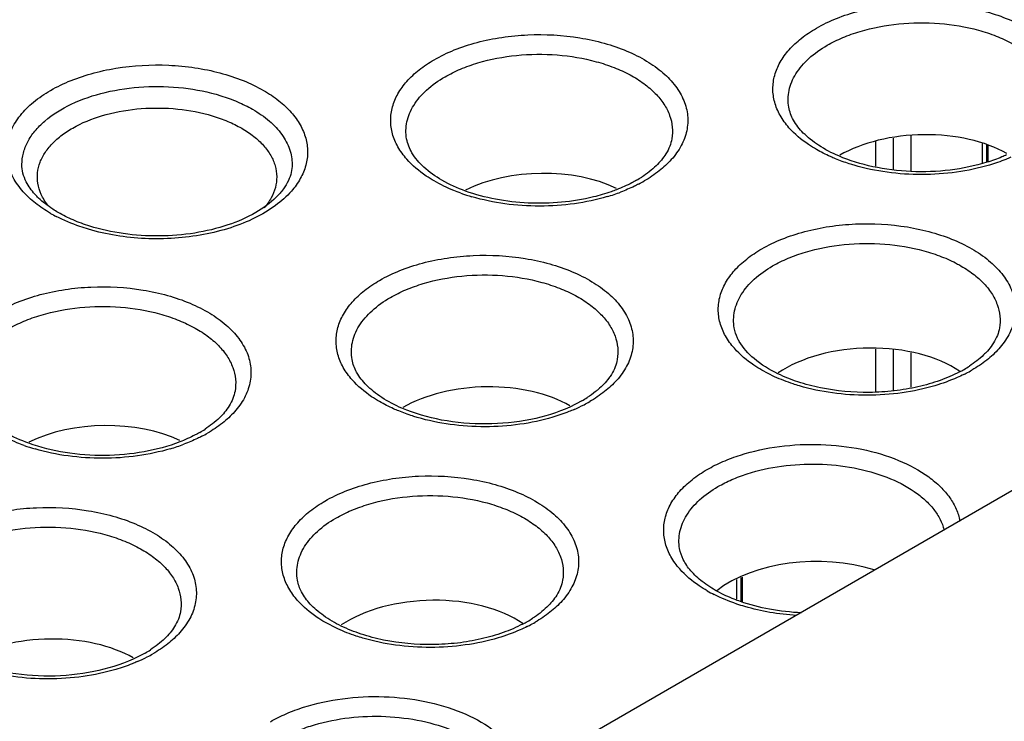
# Model space of a CAD drawing. Header units: inches. Extents: x 0 to 34, y 0 to 22.
# Tile 110 of 121: x 29.27 to 29.748, y 19.62 to 19.961. Entities that reach past the tile are written whole.
import ezdxf

# ---------------------------------------------------------------- set-up
doc = ezdxf.new("R2010")
doc.units = ezdxf.units.IN
doc.header["$LTSCALE"] = 1.87
doc.header["$MEASUREMENT"] = 0
doc.layers.get('0').update_dxf_attribs({"linetype": 'CONTINUOUS'})

msp = doc.modelspace()

# ---------------------------------------------------------------- linework, layer by layer
at = {"color": 7, "linetype": 'CONTINUOUS'}
for p, q in [((28.1357474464, 18.7988135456), (31.2116619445, 20.5748080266)), ((29.6944974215, 19.9031635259), (29.6944974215, 19.8879245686)), ((29.7030925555, 19.9046185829), (29.7030925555, 19.887421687)), ((29.6859022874, 19.9017084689), (29.6859022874, 19.8895969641)), ((29.7376549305, 19.9005986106), (29.7376549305, 19.8909180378)), ((29.7398516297, 19.9000720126), (29.7398516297, 19.8915865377)), ((29.7405262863, 19.8918685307), (29.7405262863, 19.8999102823)), ((29.6859022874, 19.8007784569), (29.6859022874, 19.7802120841)), ((29.6944974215, 19.8005336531), (29.6944974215, 19.7806604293)), ((29.7030925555, 19.7988965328), (29.7030925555, 19.7822541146)), ((29.636884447, 19.787352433), (29.6306423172, 19.7905604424)), ((29.5433079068, 19.7756197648), (29.5374315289, 19.7726187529)), ((29.6183306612, 19.6888845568), (29.6183306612, 19.6793583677)), ((29.6205273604, 19.6897866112), (29.6205273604, 19.6784104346)), ((29.621202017, 19.6781193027), (29.621202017, 19.6900636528)), ((29.4247524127, 19.664870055), (29.4185102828, 19.6680780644)), ((29.3311758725, 19.6531373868), (29.3252994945, 19.6501363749))]:
    msp.add_line(p, q, dxfattribs=at)
for centre, radius, start, end in [((29.5413753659, 19.9321310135), 0.0569535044, 299.9678197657, 302.9866559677), ((29.5388011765, 19.9426694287), 0.0695639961, 297.4301661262, 299.9918383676), ((29.5170080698, 19.9672660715), 0.0964223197, 250.3003634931, 253.6562042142), ((29.528913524, 19.9647707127), 0.0938023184, 286.5352980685, 290.7246352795), ((29.3209544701, 19.9286386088), 0.0714902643, 240.0264355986, 242.5179906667), ((29.7004743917, 19.84026923), 0.0569535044, 299.9678197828, 302.9866559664), ((29.698034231, 19.8444496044), 0.0617938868, 297.5809690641, 299.991716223), ((29.6956083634, 19.8551522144), 0.0744759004, 296.4500536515, 297.4553798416), ((29.6979002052, 19.8508076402), 0.0695639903, 297.4301660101, 299.9918383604), ((29.5086641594, 19.8424555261), 0.0774077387, 293.4557535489, 297.4361358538), ((29.5148588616, 19.8249589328), 0.0569535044, 299.9678197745, 302.9866559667), ((29.5122846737, 19.8354973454), 0.0695639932, 297.4301660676, 299.9918383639), ((29.3292433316, 19.8096486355), 0.0569535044, 299.9678197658, 302.9866559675), ((29.3266691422, 19.8201870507), 0.0695639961, 297.4301661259, 299.9918383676), ((29.3048760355, 19.8447836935), 0.0964223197, 250.3003634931, 253.6562042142), ((29.3167814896, 19.8422883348), 0.0938023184, 286.5352980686, 290.7246352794), ((29.6398894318, 19.7454187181), 0.0716016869, 240.0344096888, 243.0847698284), ((29.4859021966, 19.7219672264), 0.0617938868, 297.5809690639, 299.9917162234), ((29.4883423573, 19.717786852), 0.0569535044, 299.9678197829, 302.9866559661), ((29.4857681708, 19.7283252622), 0.0695639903, 297.4301660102, 299.9918383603), ((29.4834763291, 19.7326698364), 0.0744759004, 296.4500536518, 297.4553798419), ((29.3027268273, 19.7024765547), 0.0569535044, 299.9678197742, 302.9866559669), ((29.2965321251, 19.7199731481), 0.0774077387, 293.4557535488, 297.4361358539), ((29.3001526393, 19.7130149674), 0.0695639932, 297.4301660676, 299.9918383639)]:
    msp.add_arc(centre, radius, start, end, dxfattribs=at)
for centre, major_axis, start_param, end_param in [((29.7083718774, 19.8734790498), (0.0563920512, 0.0016479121), 0.734147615, 2.3399280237), ((29.5227544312, 19.8549622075), (0.0558399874, 0.0016317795), 0.8216698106, 2.2546648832), ((29.6818572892, 19.7695135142), (0.0569441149, 0.0016640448), 6.932016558, 8.7014592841), ((29.4962398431, 19.7509966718), (0.0563920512, 0.0016479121), 0.734147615, 2.3399280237), ((29.3106223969, 19.7324798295), (0.0558399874, 0.0016317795), 0.8216698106, 2.2546648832), ((29.655342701, 19.6655479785), (0.0574961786, 0.0016801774), 7.2921479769, 8.7805660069), ((29.4697252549, 19.6470311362), (0.0569441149, 0.0016640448), 6.932016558, 8.7014592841), ((29.2841078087, 19.6285142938), (0.0563920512, 0.0016479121), 0.734147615, 2.3399280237)]:
    msp.add_ellipse(centre, major_axis=major_axis, ratio=0.5568986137, start_param=start_param, end_param=end_param, dxfattribs=at)
for points, knots in [([(29.6571621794, 19.9566402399), (29.6602944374, 19.9584487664), (29.6670992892, 19.9616863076), (29.6781429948, 19.9652980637), (29.6901128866, 19.9677360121), (29.7067982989, 19.9693291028), (29.723634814, 19.9683976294), (29.7396488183, 19.9649082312), (29.7505584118, 19.9611579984), (29.7601819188, 19.9563680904), (29.7682286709, 19.9506559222), (29.7744602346, 19.9441827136), (29.7780181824, 19.9381496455), (29.7796612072, 19.9331991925), (29.7805147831, 19.9282883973), (29.7801415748, 19.9219339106), (29.7773251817, 19.9145513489), (29.7741579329, 19.910176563), (29.7723035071, 19.9081007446)], [0, 0, 0, 0, 0.0657769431, 0.1365056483, 0.2108510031, 0.2874401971, 0.4409535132, 0.5149100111, 0.5850230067, 0.6502043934, 0.7097598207, 0.7636176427, 0.8124899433, 0.8355981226, 0.8581577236, 0.9028466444, 0.9493788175, 1, 1, 1, 1]), ([(29.6438565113, 19.9083176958), (29.6422225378, 19.9101745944), (29.6393935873, 19.9140590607), (29.6366489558, 19.9205250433), (29.6357291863, 19.9272177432), (29.6366669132, 19.933907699), (29.6394268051, 19.9403732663), (29.6438757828, 19.9464535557), (29.6498795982, 19.9520063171), (29.6546063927, 19.9551645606), (29.6571621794, 19.9566402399)], [0, 0, 0, 0, 0.126352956, 0.2434198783, 0.3552908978, 0.4671757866, 0.5842758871, 0.7107739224, 0.8492408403, 1, 1, 1, 1]), ([(29.6624138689, 19.9483366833), (29.664837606, 19.9497361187), (29.670053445, 19.9522856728), (29.6815263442, 19.9563609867), (29.6973121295, 19.9593252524), (29.7167757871, 19.959521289), (29.7326977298, 19.9568803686), (29.7443950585, 19.9530552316), (29.752166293, 19.9495207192), (29.7589245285, 19.9453353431), (29.7645213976, 19.9405937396), (29.7688177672, 19.9353814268), (29.7717013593, 19.9298037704), (29.7730553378, 19.9239871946), (29.7728969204, 19.9200834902), (29.7725722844, 19.9182003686)], [0, 0, 0, 0, 0.0632498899, 0.1307994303, 0.2747188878, 0.4237685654, 0.5687456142, 0.6370843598, 0.7014458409, 0.7612212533, 0.8161794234, 0.8664944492, 0.9129272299, 0.9568147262, 1, 1, 1, 1]), ([(29.4715466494, 19.9413299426), (29.4746789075, 19.9431384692), (29.4814837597, 19.9463760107), (29.4925274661, 19.9499877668), (29.5044973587, 19.9524257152), (29.5211827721, 19.9540188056), (29.5380192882, 19.9530873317), (29.5540332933, 19.9495979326), (29.564942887, 19.945847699), (29.5745663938, 19.9410577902), (29.5826131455, 19.9353456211), (29.5888447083, 19.9288724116), (29.5924026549, 19.9228393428), (29.5940456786, 19.9178888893), (29.5948992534, 19.9129780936), (29.5945260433, 19.9066236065), (29.591709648, 19.8992410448), (29.5885423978, 19.8948662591), (29.5866879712, 19.8927904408)], [0, 0, 0, 0, 0.0657769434, 0.136505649, 0.210851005, 0.2874402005, 0.4409535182, 0.5149100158, 0.5850230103, 0.650204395, 0.7097598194, 0.7636176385, 0.8124899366, 0.8355981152, 0.8581577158, 0.9028466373, 0.949378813, 1, 1, 1, 1]), ([(29.6437798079, 19.9182003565), (29.643545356, 19.919560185), (29.6433314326, 19.9223346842), (29.6438155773, 19.9265127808), (29.6451042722, 19.9306249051), (29.6479396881, 19.9361017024), (29.6535421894, 19.9425048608), (29.6592381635, 19.9465030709), (29.6624138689, 19.9483366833)], [0, 0, 0, 0, 0.10977514, 0.2198030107, 0.3326643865, 0.4506768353, 0.7082737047, 1, 1, 1, 1]), ([(29.4582409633, 19.8930074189), (29.4566069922, 19.8948643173), (29.4537780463, 19.8987487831), (29.451033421, 19.9052147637), (29.4501136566, 19.9119074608), (29.4510513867, 19.9185974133), (29.45381128, 19.9250629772), (29.4582602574, 19.9311432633), (29.464264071, 19.9366960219), (29.4689908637, 19.939854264), (29.4715466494, 19.9413299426)], [0, 0, 0, 0, 0.1263529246, 0.2434198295, 0.3552908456, 0.4671757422, 0.5842758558, 0.7107739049, 0.8492408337, 1, 1, 1, 1]), ([(29.4767983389, 19.9330263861), (29.4792220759, 19.9344258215), (29.484437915, 19.9369753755), (29.4959108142, 19.9410506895), (29.5116965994, 19.9440149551), (29.5311602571, 19.9442109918), (29.5470821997, 19.9415700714), (29.5587795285, 19.9377449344), (29.5665507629, 19.934210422), (29.5733089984, 19.9300250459), (29.5789058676, 19.9252834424), (29.5832022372, 19.9200711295), (29.5860858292, 19.9144934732), (29.5874398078, 19.9086768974), (29.5872813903, 19.904773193), (29.5869567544, 19.9028900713)], [0, 0, 0, 0, 0.0632498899, 0.1307994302, 0.2747188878, 0.4237685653, 0.5687456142, 0.6370843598, 0.7014458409, 0.7612212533, 0.8161794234, 0.8664944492, 0.9129272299, 0.9568147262, 1, 1, 1, 1]), ([(29.2719367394, 19.8772315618), (29.2700583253, 19.8793356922), (29.26685041, 19.8837700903), (29.263999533, 19.8912527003), (29.2636239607, 19.8976926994), (29.2644909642, 19.9026694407), (29.2661580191, 19.9076863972), (29.2697658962, 19.9138003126), (29.2760833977, 19.920359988), (29.2842400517, 19.9261484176), (29.2939943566, 19.931002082), (29.3050516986, 19.9348020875), (29.3212819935, 19.9383377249), (29.3383454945, 19.93928101), (29.3552557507, 19.9376661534), (29.3673872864, 19.9351952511), (29.3785802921, 19.9315340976), (29.3854775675, 19.928252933), (29.3886522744, 19.926419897)], [0, 0, 0, 0, 0.0506124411, 0.097138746, 0.1418257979, 0.1643857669, 0.187495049, 0.2363707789, 0.2902327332, 0.3497915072, 0.4149753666, 0.4850892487, 0.5590452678, 0.7125562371, 0.7891419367, 0.8634860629, 0.9342197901, 1, 1, 1, 1]), ([(29.4581642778, 19.9028900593), (29.457929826, 19.9042498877), (29.4577159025, 19.9070243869), (29.4582000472, 19.9112024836), (29.4594887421, 19.9153146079), (29.4623241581, 19.9207914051), (29.4679266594, 19.9271945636), (29.4736226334, 19.9311927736), (29.4767983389, 19.9330263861)], [0, 0, 0, 0, 0.10977514, 0.2198030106, 0.3326643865, 0.4506768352, 0.7082737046, 1, 1, 1, 1]), ([(29.2713224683, 19.8904412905), (29.2713223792, 19.8923096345), (29.2718181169, 19.8961404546), (29.2740185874, 19.901669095), (29.2775794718, 19.9069138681), (29.2842917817, 19.9136450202), (29.2957221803, 19.9206061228), (29.3121599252, 19.926097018), (29.3306083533, 19.9286883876), (29.3495607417, 19.9281656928), (29.3648411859, 19.9251097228), (29.3759401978, 19.9210819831), (29.3809942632, 19.9185938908), (29.3833489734, 19.9172343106)], [0, 0, 0, 0, 0.0428545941, 0.0874797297, 0.1353024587, 0.1872608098, 0.3045008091, 0.438141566, 0.5824591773, 0.7295772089, 0.8711560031, 0.9376330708, 1, 1, 1, 1]), ([(29.3886522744, 19.926419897), (29.3912407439, 19.9249253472), (29.3960282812, 19.9217268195), (29.4021103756, 19.9161039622), (29.4066193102, 19.9099472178), (29.4094192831, 19.9034003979), (29.4103759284, 19.8966260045), (29.4094531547, 19.8898478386), (29.4066834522, 19.8832979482), (29.4038249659, 19.8793619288), (29.4021734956, 19.8774802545)], [0, 0, 0, 0, 0.1507726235, 0.2892634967, 0.4157901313, 0.5329163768, 0.6448157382, 0.7566790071, 0.873709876, 1, 1, 1, 1]), ([(29.2790565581, 19.8812935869), (29.2787925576, 19.8829820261), (29.2787110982, 19.8864794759), (29.2799956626, 19.8916747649), (29.2826433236, 19.896650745), (29.2865448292, 19.9012953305), (29.2915989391, 19.9055205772), (29.299999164, 19.9106510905), (29.3126504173, 19.9153610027), (29.3294146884, 19.9181029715), (29.3468385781, 19.9179015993), (29.3609553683, 19.915233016), (29.3712146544, 19.9115801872), (29.3758787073, 19.9092999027), (29.3780456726, 19.9080487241)], [0, 0, 0, 0, 0.0431246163, 0.0870672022, 0.1336262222, 0.184107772, 0.2392163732, 0.2991379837, 0.4317766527, 0.5767346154, 0.7256243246, 0.8693916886, 0.9368572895, 1, 1, 1, 1]), ([(29.3833489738, 19.9172343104), (29.3862269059, 19.9155726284), (29.3914493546, 19.9119697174), (29.3976971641, 19.9054178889), (29.4010494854, 19.8992357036), (29.4023530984, 19.8941969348), (29.4025676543, 19.8916837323), (29.4025677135, 19.8904412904)], [0, 0, 0, 0, 0.28931539, 0.5486903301, 0.7816607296, 0.8918340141, 1, 1, 1, 1]), ([(29.6679900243, 19.8945689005), (29.6646114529, 19.8960245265), (29.6598414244, 19.8984949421), (29.6542702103, 19.9025178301), (29.6499255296, 19.9063984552), (29.6459121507, 19.9114238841), (29.6441529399, 19.9160383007), (29.6437789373, 19.9182003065)], [0, 0, 0, 0, 0.3146614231, 0.4564167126, 0.5868316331, 0.8123292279, 1, 1, 1, 1]), ([(29.3780456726, 19.9080487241), (29.3800904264, 19.9068681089), (29.3838749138, 19.9043400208), (29.3886913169, 19.8999011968), (29.3922751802, 19.8950410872), (29.3945144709, 19.8898725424), (29.3953105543, 19.8845230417), (29.3946235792, 19.8791670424), (29.3924964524, 19.8739791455), (29.3902680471, 19.8708601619), (29.3889810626, 19.8693664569)], [0, 0, 0, 0, 0.1507548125, 0.2894299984, 0.4162136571, 0.5335382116, 0.6455216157, 0.7573420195, 0.874110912, 1, 1, 1, 1]), ([(29.6571587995, 19.8977325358), (29.6558458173, 19.8984907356), (29.6510275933, 19.9014939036), (29.6466071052, 19.9051918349), (29.6438565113, 19.9083176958)], [0, 0, 0, 0, 0.2669360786, 1, 1, 1, 1]), ([(29.486817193, 19.8775022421), (29.482852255, 19.878936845), (29.4756379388, 19.8821560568), (29.4667082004, 19.8884392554), (29.4606687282, 19.895337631), (29.4585780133, 19.9004932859), (29.4581634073, 19.9028900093)], [0, 0, 0, 0, 0.3177040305, 0.591758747, 0.8167297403, 1, 1, 1, 1]), ([(29.5869578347, 19.9028900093), (29.5867465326, 19.90166853), (29.5860217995, 19.899143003), (29.5848224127, 19.8968099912), (29.5841003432, 19.8956487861)], [0, 0, 0, 0, 0.4754933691, 1, 1, 1, 1]), ([(29.6664263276, 19.8932149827), (29.6656082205, 19.8935502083), (29.662447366, 19.8949028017), (29.6593704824, 19.8964553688), (29.6571587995, 19.8977325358)], [0, 0, 0, 0, 0.257156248, 1, 1, 1, 1]), ([(29.4715432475, 19.8824222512), (29.4702302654, 19.8831804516), (29.4654120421, 19.8861836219), (29.4609915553, 19.8898815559), (29.4582409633, 19.8930074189)], [0, 0, 0, 0, 0.2669360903, 1, 1, 1, 1]), ([(29.5841003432, 19.8956487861), (29.5827802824, 19.8935259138), (29.5792179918, 19.889310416), (29.5748624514, 19.8859684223), (29.5723833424, 19.8843585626)], [0, 0, 0, 0, 0.4581985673, 1, 1, 1, 1]), ([(29.5866879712, 19.8927904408), (29.5849037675, 19.890793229), (29.5807642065, 19.8869885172), (29.5760964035, 19.8838763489), (29.5735745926, 19.8824202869)], [0, 0, 0, 0, 0.4790808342, 1, 1, 1, 1]), ([(29.6754903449, 19.8900504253), (29.6747074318, 19.8902801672), (29.6716472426, 19.8912192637), (29.6686332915, 19.8923106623), (29.6664263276, 19.8932149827)], [0, 0, 0, 0, 0.2548986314, 1, 1, 1, 1]), ([(29.7399590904, 19.8914875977), (29.73415977, 19.8896965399), (29.7219160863, 19.8872060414), (29.7031897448, 19.8865089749), (29.6848815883, 19.888760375), (29.673294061, 19.8922837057), (29.6679900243, 19.8945689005)], [0, 0, 0, 0, 0.2483535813, 0.5080835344, 0.763685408, 1, 1, 1, 1]), ([(29.7495635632, 19.8951011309), (29.7488077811, 19.8947597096), (29.7456657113, 19.893403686), (29.7424361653, 19.8922526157), (29.7399590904, 19.8914875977)], [0, 0, 0, 0, 0.2423614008, 1, 1, 1, 1]), ([(29.7516076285, 19.8939265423), (29.7507837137, 19.8935679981), (29.7473830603, 19.8921532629), (29.7438942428, 19.890952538), (29.7412257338, 19.8901579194)], [0, 0, 0, 0, 0.2439815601, 1, 1, 1, 1]), ([(29.2734509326, 19.8819782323), (29.2727589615, 19.8833418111), (29.2716922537, 19.8861011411), (29.2713200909, 19.8890407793), (29.2713200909, 19.8904412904)], [0, 0, 0, 0, 0.5219477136, 1, 1, 1, 1]), ([(29.4025700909, 19.8904412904), (29.4025700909, 19.8891456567), (29.4022536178, 19.8864394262), (29.4008148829, 19.8823909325), (29.3983381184, 19.8783167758), (29.3933749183, 19.8726428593), (29.3844101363, 19.8662358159), (29.3709156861, 19.8604411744), (29.3550445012, 19.8566857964), (29.3379280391, 19.8553034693), (29.3207483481, 19.8564049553), (29.3095896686, 19.8588326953), (29.3042974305, 19.8604925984)], [0, 0, 0, 0, 0.0342743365, 0.0713556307, 0.112818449, 0.1596445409, 0.269960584, 0.4006456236, 0.5460967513, 0.6994726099, 0.8532758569, 1, 1, 1, 1]), ([(29.7412257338, 19.8901579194), (29.7360134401, 19.8886058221), (29.7251210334, 19.886303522), (29.7083781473, 19.8851521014), (29.691624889, 19.8862500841), (29.6807151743, 19.8885172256), (29.6754903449, 19.8900504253)], [0, 0, 0, 0, 0.2452090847, 0.499772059, 0.754490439, 1, 1, 1, 1]), ([(29.2794411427, 19.8741229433), (29.2787924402, 19.8747471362), (29.2764968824, 19.8771178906), (29.2745374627, 19.8798371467), (29.2734509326, 19.8819782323)], [0, 0, 0, 0, 0.2726975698, 1, 1, 1, 1]), ([(29.2838308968, 19.8706855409), (29.2825964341, 19.8722882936), (29.2805189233, 19.8756444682), (29.2793478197, 19.8794307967), (29.2790565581, 19.8812935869)], [0, 0, 0, 0, 0.5176056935, 1, 1, 1, 1]), ([(29.484505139, 19.8764870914), (29.4833442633, 19.8769034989), (29.478901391, 19.8785989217), (29.474593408, 19.8806608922), (29.4715432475, 19.8824222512)], [0, 0, 0, 0, 0.2593419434, 1, 1, 1, 1]), ([(29.5698244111, 19.8827918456), (29.5690794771, 19.88236173), (29.5659297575, 19.8806334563), (29.5626405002, 19.8791642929), (29.5600939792, 19.8781752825)], [0, 0, 0, 0, 0.2394722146, 1, 1, 1, 1]), ([(29.5708470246, 19.8809263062), (29.57015782, 19.8805681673), (29.5673044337, 19.8791426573), (29.5643642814, 19.8778926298), (29.562108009, 19.8770381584)], [0, 0, 0, 0, 0.2435297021, 1, 1, 1, 1]), ([(29.2852379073, 19.866709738), (29.282679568, 19.8681868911), (29.2779444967, 19.8713443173), (29.2737459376, 19.8752049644), (29.2719367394, 19.8772315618)], [0, 0, 0, 0, 0.5209399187, 1, 1, 1, 1]), ([(29.2889880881, 19.8670812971), (29.2880696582, 19.867611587), (29.2846946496, 19.869680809), (29.2815301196, 19.8721128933), (29.2794411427, 19.8741229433)], [0, 0, 0, 0, 0.2678430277, 1, 1, 1, 1]), ([(29.4021734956, 19.8774802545), (29.3998824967, 19.8748699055), (29.3943303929, 19.8699622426), (29.3843208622, 19.8640515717), (29.3725444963, 19.8593766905), (29.3594386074, 19.8561099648), (29.3454889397, 19.8543616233), (29.3312183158, 19.854205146), (29.3171647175, 19.8556384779), (29.3080509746, 19.8576740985), (29.3036664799, 19.8589689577)], [0, 0, 0, 0, 0.0994849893, 0.2102864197, 0.3315362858, 0.4611313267, 0.5961789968, 0.7333393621, 0.8690471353, 1, 1, 1, 1]), ([(29.5489093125, 19.874678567), (29.543816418, 19.8734342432), (29.5332693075, 19.8717162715), (29.5172625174, 19.8713498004), (29.5015790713, 19.8731384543), (29.4915347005, 19.8757953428), (29.486817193, 19.8775022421)], [0, 0, 0, 0, 0.2498882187, 0.5072214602, 0.7608786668, 1, 1, 1, 1]), ([(29.5556102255, 19.8748476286), (29.5503979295, 19.8732955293), (29.5395055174, 19.8709932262), (29.5227626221, 19.8698418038), (29.5060093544, 19.870939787), (29.4950996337, 19.8732069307), (29.4898748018, 19.8747401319)], [0, 0, 0, 0, 0.2452090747, 0.4997720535, 0.7544904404, 1, 1, 1, 1]), ([(29.5600939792, 19.8781752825), (29.5592091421, 19.877831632), (29.5555419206, 19.8764805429), (29.5517833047, 19.8753807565), (29.5489093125, 19.874678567)], [0, 0, 0, 0, 0.2429084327, 1, 1, 1, 1]), ([(29.3036664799, 19.8589689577), (29.3022620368, 19.8593837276), (29.2968914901, 19.8610988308), (29.2916660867, 19.8632890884), (29.2879638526, 19.8652156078)], [0, 0, 0, 0, 0.259743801, 1, 1, 1, 1]), ([(29.3042974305, 19.8604925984), (29.3015432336, 19.8613564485), (29.2963097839, 19.8632751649), (29.2913067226, 19.8657425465), (29.2889880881, 19.8670812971)], [0, 0, 0, 0, 0.5187927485, 1, 1, 1, 1]), ([(29.6306456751, 19.8494681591), (29.6337779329, 19.8512766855), (29.6405827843, 19.8545142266), (29.6516264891, 19.8581259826), (29.66359638, 19.860563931), (29.6802817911, 19.8621570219), (29.6971183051, 19.8612255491), (29.7131323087, 19.8577361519), (29.724041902, 19.85398592), (29.7336654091, 19.8491960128), (29.7417121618, 19.8434838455), (29.7479437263, 19.8370106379), (29.7515016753, 19.8309775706), (29.7531447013, 19.826027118), (29.7539982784, 19.8211163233), (29.7536250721, 19.814761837), (29.7508086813, 19.8073792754), (29.747641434, 19.8030044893), (29.745787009, 19.8009286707)], [0, 0, 0, 0, 0.0657769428, 0.1365056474, 0.210851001, 0.2874401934, 0.4409535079, 0.5149100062, 0.585023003, 0.6502043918, 0.7097598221, 0.7636176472, 0.8124899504, 0.8355981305, 0.858157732, 0.9028466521, 0.9493788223, 1, 1, 1, 1]), ([(29.6358973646, 19.8411646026), (29.6383211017, 19.842564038), (29.6435369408, 19.845113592), (29.6550098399, 19.849188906), (29.6707956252, 19.8521531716), (29.6902592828, 19.8523492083), (29.7061812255, 19.8497082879), (29.7178785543, 19.8458831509), (29.7256497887, 19.8423486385), (29.7324080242, 19.8381632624), (29.7380048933, 19.8334216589), (29.7423012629, 19.8282093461), (29.745184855, 19.8226316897), (29.7465388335, 19.8168151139), (29.7463804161, 19.8129114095), (29.7460557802, 19.8110282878)], [0, 0, 0, 0, 0.06324989, 0.1307994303, 0.2747188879, 0.4237685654, 0.5687456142, 0.6370843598, 0.7014458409, 0.7612212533, 0.8161794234, 0.8664944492, 0.9129272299, 0.9568147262, 1, 1, 1, 1]), ([(29.4450301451, 19.8341578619), (29.448162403, 19.8359663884), (29.4549672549, 19.8392039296), (29.4660109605, 19.8428156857), (29.4779808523, 19.8452536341), (29.4946662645, 19.8468467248), (29.5115027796, 19.8459152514), (29.527516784, 19.8424258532), (29.5384263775, 19.8386756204), (29.5480498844, 19.8338857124), (29.5560966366, 19.8281735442), (29.5623282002, 19.8217003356), (29.565886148, 19.8156672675), (29.5675291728, 19.8107168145), (29.5683827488, 19.8058060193), (29.5680095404, 19.7994515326), (29.5651931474, 19.7920689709), (29.5620258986, 19.787694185), (29.5601714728, 19.7856183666)], [0, 0, 0, 0, 0.0657769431, 0.1365056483, 0.2108510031, 0.2874401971, 0.4409535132, 0.5149100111, 0.5850230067, 0.6502043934, 0.7097598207, 0.7636176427, 0.8124899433, 0.8355981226, 0.8581577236, 0.9028466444, 0.9493788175, 1, 1, 1, 1]), ([(29.617340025, 19.8011455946), (29.6157060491, 19.8030024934), (29.6128770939, 19.8068869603), (29.6101324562, 19.8133529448), (29.6092126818, 19.8200456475), (29.6101504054, 19.8267356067), (29.6129102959, 19.8332011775), (29.6173592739, 19.8392814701), (29.623363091, 19.8448342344), (29.6280898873, 19.8479924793), (29.6306456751, 19.8494681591)], [0, 0, 0, 0, 0.1263529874, 0.2434199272, 0.3552909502, 0.467175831, 0.5842759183, 0.71077394, 0.8492408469, 1, 1, 1, 1]), ([(29.6172633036, 19.8110282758), (29.6170288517, 19.8123881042), (29.6168149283, 19.8151626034), (29.617299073, 19.8193407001), (29.6185877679, 19.8234528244), (29.6214231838, 19.8289296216), (29.6270256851, 19.8353327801), (29.6327216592, 19.8393309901), (29.6358973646, 19.8411646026)], [0, 0, 0, 0, 0.10977514, 0.2198030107, 0.3326643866, 0.4506768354, 0.7082737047, 1, 1, 1, 1]), ([(29.4502818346, 19.8258543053), (29.4527055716, 19.8272537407), (29.4579214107, 19.8298032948), (29.4693943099, 19.8338786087), (29.4851800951, 19.8368428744), (29.5046437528, 19.837038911), (29.5205656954, 19.8343979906), (29.5322630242, 19.8305728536), (29.5400342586, 19.8270383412), (29.5467924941, 19.8228529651), (29.5523893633, 19.8181113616), (29.5566857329, 19.8128990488), (29.5595693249, 19.8073213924), (29.5609233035, 19.8015048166), (29.560764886, 19.7976011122), (29.5604402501, 19.7957179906)], [0, 0, 0, 0, 0.0632498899, 0.1307994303, 0.2747188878, 0.4237685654, 0.5687456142, 0.6370843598, 0.7014458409, 0.7612212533, 0.8161794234, 0.8664944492, 0.9129272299, 0.9568147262, 1, 1, 1, 1]), ([(29.259414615, 19.8188475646), (29.2625468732, 19.8206560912), (29.2693517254, 19.8238936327), (29.2803954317, 19.8275053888), (29.2923653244, 19.8299433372), (29.3090507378, 19.8315364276), (29.3258872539, 19.8306049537), (29.341901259, 19.8271155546), (29.3528108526, 19.823365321), (29.3624343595, 19.8185754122), (29.3704811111, 19.8128632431), (29.3767126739, 19.8063900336), (29.3802706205, 19.8003569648), (29.3819136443, 19.7954065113), (29.382767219, 19.7904957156), (29.3823940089, 19.7841412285), (29.3795776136, 19.7767586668), (29.3764103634, 19.7723838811), (29.3745559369, 19.7703080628)], [0, 0, 0, 0, 0.0657769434, 0.136505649, 0.210851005, 0.2874402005, 0.4409535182, 0.5149100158, 0.5850230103, 0.650204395, 0.7097598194, 0.7636176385, 0.8124899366, 0.8355981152, 0.8581577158, 0.9028466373, 0.949378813, 1, 1, 1, 1]), ([(29.431724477, 19.7858353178), (29.4300905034, 19.7876922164), (29.4272615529, 19.7915766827), (29.4245169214, 19.7980426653), (29.423597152, 19.8047353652), (29.4245348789, 19.811425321), (29.4272947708, 19.8178908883), (29.4317437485, 19.8239711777), (29.4377475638, 19.8295239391), (29.4424743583, 19.8326821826), (29.4450301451, 19.8341578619)], [0, 0, 0, 0, 0.126352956, 0.2434198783, 0.3552908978, 0.4671757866, 0.5842758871, 0.7107739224, 0.8492408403, 1, 1, 1, 1]), ([(29.4316477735, 19.7957179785), (29.4314133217, 19.797077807), (29.4311993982, 19.7998523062), (29.4316835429, 19.8040304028), (29.4329722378, 19.8081425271), (29.4358076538, 19.8136193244), (29.4414101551, 19.8200224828), (29.4471061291, 19.8240206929), (29.4502818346, 19.8258543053)], [0, 0, 0, 0, 0.10977514, 0.2198030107, 0.3326643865, 0.4506768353, 0.7082737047, 1, 1, 1, 1]), ([(29.2646663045, 19.8105440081), (29.2670900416, 19.8119434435), (29.2723058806, 19.8144929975), (29.2837787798, 19.8185683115), (29.299564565, 19.8215325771), (29.3190282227, 19.8217286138), (29.3349501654, 19.8190876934), (29.3466474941, 19.8152625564), (29.3544187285, 19.811728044), (29.3611769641, 19.8075426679), (29.3667738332, 19.8028010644), (29.3710702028, 19.7975887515), (29.3739537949, 19.7920110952), (29.3753077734, 19.7861945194), (29.375149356, 19.782290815), (29.37482472, 19.7804076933)], [0, 0, 0, 0, 0.0632498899, 0.1307994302, 0.2747188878, 0.4237685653, 0.5687456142, 0.6370843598, 0.7014458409, 0.7612212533, 0.8161794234, 0.8664944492, 0.9129272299, 0.9568147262, 1, 1, 1, 1]), ([(29.6197054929, 19.8044759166), (29.6193936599, 19.8050173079), (29.6183061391, 19.8070864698), (29.6175544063, 19.8093404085), (29.617262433, 19.8110282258)], [0, 0, 0, 0, 0.2672652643, 1, 1, 1, 1]), ([(29.7460568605, 19.8110282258), (29.7458455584, 19.8098067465), (29.7451208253, 19.8072812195), (29.7439214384, 19.8049482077), (29.743199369, 19.8037870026)], [0, 0, 0, 0, 0.4754933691, 1, 1, 1, 1]), ([(29.6384955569, 19.7887589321), (29.6343621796, 19.7907649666), (29.6272586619, 19.7951046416), (29.6215305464, 19.8013073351), (29.6197054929, 19.8044759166)], [0, 0, 0, 0, 0.5568321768, 1, 1, 1, 1]), ([(29.743199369, 19.8037870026), (29.7429914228, 19.8034525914), (29.742087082, 19.802071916), (29.7410574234, 19.8007747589), (29.7402223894, 19.7998361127)], [0, 0, 0, 0, 0.2386458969, 1, 1, 1, 1]), ([(29.6306423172, 19.7905604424), (29.6293293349, 19.7913186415), (29.6245111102, 19.7943218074), (29.6200906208, 19.7980197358), (29.617340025, 19.8011455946)], [0, 0, 0, 0, 0.2669360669, 1, 1, 1, 1]), ([(29.7402223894, 19.7998361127), (29.7396383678, 19.7991796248), (29.7369929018, 19.7964325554), (29.7339415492, 19.7940936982), (29.7314823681, 19.7924967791)], [0, 0, 0, 0, 0.2305697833, 1, 1, 1, 1]), ([(29.745787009, 19.8009286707), (29.7440028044, 19.7989314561), (29.7398632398, 19.795126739), (29.7351954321, 19.792014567), (29.7326736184, 19.7905585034)], [0, 0, 0, 0, 0.4790808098, 1, 1, 1, 1]), ([(29.4558579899, 19.7720865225), (29.4524794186, 19.7735421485), (29.4477093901, 19.7760125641), (29.4421381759, 19.7800354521), (29.4377934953, 19.7839160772), (29.4337801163, 19.7889415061), (29.4320209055, 19.7935559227), (29.431646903, 19.7957179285)], [0, 0, 0, 0, 0.3146614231, 0.4564167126, 0.5868316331, 0.8123292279, 1, 1, 1, 1]), ([(29.5604413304, 19.7957179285), (29.5602300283, 19.7944964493), (29.5595052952, 19.7919709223), (29.5583059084, 19.7896379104), (29.5575838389, 19.7884767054)], [0, 0, 0, 0, 0.4754933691, 1, 1, 1, 1]), ([(29.5575838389, 19.7884767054), (29.5571897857, 19.7878430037), (29.5553503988, 19.785159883), (29.5530685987, 19.7827950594), (29.5511765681, 19.7811551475)], [0, 0, 0, 0, 0.2296054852, 1, 1, 1, 1]), ([(29.7266449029, 19.7896781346), (29.7236062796, 19.7880889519), (29.7170157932, 19.7852643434), (29.7063662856, 19.7822096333), (29.6948571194, 19.7802731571), (29.6789770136, 19.7792964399), (29.6631571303, 19.7807069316), (29.6484074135, 19.7845466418), (29.6416389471, 19.7872333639), (29.6384955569, 19.7887589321)], [0, 0, 0, 0, 0.1132059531, 0.235830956, 0.3649881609, 0.4976658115, 0.7604667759, 0.884650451, 1, 1, 1, 1]), ([(29.7287812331, 19.788472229), (29.7276939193, 19.7879312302), (29.7231295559, 19.7857956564), (29.7183738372, 19.7840770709), (29.7147092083, 19.7829858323)], [0, 0, 0, 0, 0.241055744, 1, 1, 1, 1]), ([(29.4450267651, 19.7752501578), (29.4437137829, 19.7760083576), (29.4388955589, 19.7790115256), (29.4344750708, 19.7827094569), (29.431724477, 19.7858353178)], [0, 0, 0, 0, 0.2669360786, 1, 1, 1, 1]), ([(29.5601714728, 19.7856183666), (29.5583872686, 19.7836211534), (29.5542477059, 19.779816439), (29.5495799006, 19.776704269), (29.5470580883, 19.7752482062)], [0, 0, 0, 0, 0.4790808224, 1, 1, 1, 1]), ([(29.648973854, 19.7828783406), (29.6479140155, 19.7831893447), (29.6438097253, 19.7844684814), (29.6397899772, 19.786024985), (29.636884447, 19.787352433)], [0, 0, 0, 0, 0.2569306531, 1, 1, 1, 1]), ([(29.7147092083, 19.7829858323), (29.7094969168, 19.7814337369), (29.6986045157, 19.7791314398), (29.6818616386, 19.7779800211), (29.6651083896, 19.7790780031), (29.6541986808, 19.7813451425), (29.648973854, 19.7828783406)], [0, 0, 0, 0, 0.2452090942, 0.499772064, 0.7544904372, 1, 1, 1, 1]), ([(29.2746851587, 19.7550198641), (29.2707202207, 19.756454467), (29.2635059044, 19.7596736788), (29.2545761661, 19.7659568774), (29.2485366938, 19.772855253), (29.246445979, 19.7780109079), (29.2460313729, 19.7804076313)], [0, 0, 0, 0, 0.3177040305, 0.591758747, 0.8167297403, 1, 1, 1, 1]), ([(29.3748258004, 19.7804076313), (29.3746144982, 19.779186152), (29.3738897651, 19.776660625), (29.3726903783, 19.7743276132), (29.3719683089, 19.7731664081)], [0, 0, 0, 0, 0.4754933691, 1, 1, 1, 1]), ([(29.5511765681, 19.7811551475), (29.5507759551, 19.7808079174), (29.5490777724, 19.7793920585), (29.5472762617, 19.7781017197), (29.5458668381, 19.7771864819)], [0, 0, 0, 0, 0.2398146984, 1, 1, 1, 1]), ([(29.3719683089, 19.7731664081), (29.3706482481, 19.7710435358), (29.3670859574, 19.766828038), (29.362730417, 19.7634860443), (29.360251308, 19.7618761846)], [0, 0, 0, 0, 0.4581985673, 1, 1, 1, 1]), ([(29.4542942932, 19.7707326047), (29.4534761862, 19.7710678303), (29.4503153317, 19.7724204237), (29.4472384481, 19.7739729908), (29.4450267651, 19.7752501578)], [0, 0, 0, 0, 0.257156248, 1, 1, 1, 1]), ([(29.3745559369, 19.7703080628), (29.3727717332, 19.768310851), (29.3686321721, 19.7645061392), (29.3639643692, 19.7613939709), (29.3614425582, 19.7599379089)], [0, 0, 0, 0, 0.4790808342, 1, 1, 1, 1]), ([(29.4633583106, 19.7675680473), (29.4625753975, 19.7677977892), (29.4595152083, 19.7687368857), (29.4565012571, 19.7698282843), (29.4542942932, 19.7707326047)], [0, 0, 0, 0, 0.2548986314, 1, 1, 1, 1]), ([(29.5374315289, 19.7726187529), (29.5313741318, 19.7698823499), (29.5179531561, 19.7658282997), (29.4968008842, 19.7637678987), (29.4755678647, 19.7655630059), (29.4620149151, 19.7694338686), (29.4558579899, 19.7720865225)], [0, 0, 0, 0, 0.2387167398, 0.4985931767, 0.7592271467, 1, 1, 1, 1]), ([(29.5394755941, 19.7714441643), (29.5386516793, 19.7710856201), (29.535251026, 19.7696708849), (29.5317622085, 19.76847016), (29.5290936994, 19.7676755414)], [0, 0, 0, 0, 0.2439815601, 1, 1, 1, 1]), ([(29.5290936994, 19.7676755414), (29.5238814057, 19.7661234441), (29.5129889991, 19.763821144), (29.4962461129, 19.7626697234), (29.4794928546, 19.7637677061), (29.4685831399, 19.7660348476), (29.4633583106, 19.7675680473)], [0, 0, 0, 0, 0.2452090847, 0.499772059, 0.754490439, 1, 1, 1, 1]), ([(29.2723731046, 19.7540047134), (29.271212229, 19.7544211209), (29.2667693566, 19.7561165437), (29.2624613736, 19.7581785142), (29.2594112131, 19.7599398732)], [0, 0, 0, 0, 0.2593419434, 1, 1, 1, 1]), ([(29.3576923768, 19.7603094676), (29.3569474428, 19.759879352), (29.3537977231, 19.7581510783), (29.3505084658, 19.7566819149), (29.3479619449, 19.7556929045)], [0, 0, 0, 0, 0.2394722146, 1, 1, 1, 1]), ([(29.3479619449, 19.7556929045), (29.3423787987, 19.7535245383), (29.330320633, 19.7502953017), (29.3114959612, 19.7486002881), (29.2925805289, 19.7499588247), (29.2803772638, 19.7529603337), (29.2746851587, 19.7550198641)], [0, 0, 0, 0, 0.2407847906, 0.4982550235, 0.7566501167, 1, 1, 1, 1]), ([(29.3587149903, 19.7584439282), (29.3580257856, 19.7580857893), (29.3551723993, 19.7566602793), (29.352232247, 19.7554102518), (29.3499759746, 19.7545557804)], [0, 0, 0, 0, 0.2435297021, 1, 1, 1, 1]), ([(29.6041291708, 19.7422960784), (29.6065966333, 19.7437207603), (29.6118774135, 19.7463406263), (29.6234529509, 19.7506375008), (29.6393953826, 19.7540381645), (29.6592796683, 19.7549613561), (29.6788647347, 19.7527435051), (29.6966806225, 19.7475503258), (29.7094607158, 19.7407860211), (29.7174428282, 19.734118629), (29.7220017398, 19.7288548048), (29.7252509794, 19.7232428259), (29.7265120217, 19.7192509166), (29.7268773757, 19.7172742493)], [0, 0, 0, 0, 0.0613315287, 0.1265607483, 0.2654180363, 0.4101623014, 0.5533498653, 0.6877251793, 0.8076125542, 0.8613089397, 0.9108302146, 0.9567301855, 1, 1, 1, 1]), ([(29.3434781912, 19.7523652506), (29.3382658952, 19.7508131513), (29.327373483, 19.7485108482), (29.3106305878, 19.7473594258), (29.29387732, 19.748457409), (29.2829675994, 19.7507245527), (29.2777427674, 19.7522577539)], [0, 0, 0, 0, 0.2452090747, 0.4997720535, 0.7544904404, 1, 1, 1, 1]), ([(29.6093808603, 19.7339925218), (29.6115541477, 19.7352473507), (29.616200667, 19.7375587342), (29.6263771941, 19.741368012), (29.6403926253, 19.744428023), (29.6579067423, 19.7453642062), (29.6752288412, 19.743576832), (29.6911010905, 19.739192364), (29.7026076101, 19.7334153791), (29.709933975, 19.7276779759), (29.7142129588, 19.7231269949), (29.7173750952, 19.7182532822), (29.7187249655, 19.7147596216), (29.719168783, 19.7130194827)], [0, 0, 0, 0, 0.0609481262, 0.1257203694, 0.2635481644, 0.4073624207, 0.5500529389, 0.6845975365, 0.8053805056, 0.8597106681, 0.909905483, 0.9563850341, 1, 1, 1, 1]), ([(29.5908235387, 19.6939734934), (29.5891895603, 19.6958303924), (29.5863606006, 19.6997148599), (29.5836159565, 19.7061808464), (29.5826961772, 19.7128735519), (29.5836338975, 19.7195635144), (29.5863937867, 19.7260290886), (29.590842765, 19.7321093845), (29.5968465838, 19.7376621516), (29.601573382, 19.7408203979), (29.6041291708, 19.7422960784)], [0, 0, 0, 0, 0.1263530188, 0.243419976, 0.3552910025, 0.4671758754, 0.5842759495, 0.7107739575, 0.8492408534, 1, 1, 1, 1]), ([(29.4185136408, 19.7269857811), (29.4216458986, 19.7287943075), (29.42845075, 19.7320318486), (29.4394944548, 19.7356436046), (29.4514643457, 19.738081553), (29.4681497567, 19.739674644), (29.4849862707, 19.7387431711), (29.5010002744, 19.7352537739), (29.5119098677, 19.731503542), (29.5215333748, 19.7267136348), (29.5295801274, 19.7210014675), (29.535811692, 19.7145282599), (29.539369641, 19.7084951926), (29.5410126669, 19.70354474), (29.5418662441, 19.6986339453), (29.5414930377, 19.692279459), (29.5386766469, 19.6848968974), (29.5355093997, 19.6805221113), (29.5336549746, 19.6784462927)], [0, 0, 0, 0, 0.0657769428, 0.1365056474, 0.210851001, 0.2874401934, 0.4409535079, 0.5149100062, 0.585023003, 0.6502043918, 0.7097598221, 0.7636176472, 0.8124899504, 0.8355981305, 0.858157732, 0.9028466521, 0.9493788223, 1, 1, 1, 1]), ([(29.5907467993, 19.703856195), (29.5905123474, 19.7052160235), (29.590298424, 19.7079905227), (29.5907825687, 19.7121686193), (29.5920712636, 19.7162807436), (29.5949066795, 19.7217575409), (29.6005091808, 19.7281606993), (29.6062051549, 19.7321589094), (29.6093808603, 19.7339925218)], [0, 0, 0, 0, 0.10977514, 0.2198030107, 0.3326643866, 0.4506768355, 0.7082737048, 1, 1, 1, 1]), ([(29.4052079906, 19.6786632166), (29.4035740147, 19.6805201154), (29.4007450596, 19.6844045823), (29.3980004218, 19.6908705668), (29.3970806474, 19.6975632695), (29.398018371, 19.7042532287), (29.4007782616, 19.7107187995), (29.4052272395, 19.7167990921), (29.4112310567, 19.7223518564), (29.415957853, 19.7255101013), (29.4185136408, 19.7269857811)], [0, 0, 0, 0, 0.1263529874, 0.2434199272, 0.3552909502, 0.467175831, 0.5842759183, 0.71077394, 0.8492408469, 1, 1, 1, 1]), ([(29.4237653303, 19.7186822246), (29.4261890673, 19.72008166), (29.4314049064, 19.722631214), (29.4428778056, 19.726706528), (29.4586635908, 19.7296707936), (29.4781272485, 19.7298668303), (29.4940491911, 19.7272259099), (29.5057465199, 19.7234007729), (29.5135177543, 19.7198662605), (29.5202759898, 19.7156808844), (29.525872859, 19.7109392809), (29.5301692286, 19.7057269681), (29.5330528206, 19.7001493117), (29.5344067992, 19.6943327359), (29.5342483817, 19.6904290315), (29.5339237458, 19.6885459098)], [0, 0, 0, 0, 0.06324989, 0.1307994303, 0.2747188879, 0.4237685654, 0.5687456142, 0.6370843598, 0.7014458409, 0.7612212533, 0.8161794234, 0.8664944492, 0.9129272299, 0.9568147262, 1, 1, 1, 1]), ([(29.2328981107, 19.7116754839), (29.2360303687, 19.7134840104), (29.2428352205, 19.7167215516), (29.2538789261, 19.7203333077), (29.2658488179, 19.7227712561), (29.2825342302, 19.7243643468), (29.2993707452, 19.7234328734), (29.3153847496, 19.7199434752), (29.3262943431, 19.7161932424), (29.3359178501, 19.7114033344), (29.3439646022, 19.7056911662), (29.3501961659, 19.6992179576), (29.3537541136, 19.6931848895), (29.3553971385, 19.6882344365), (29.3562507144, 19.6833236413), (29.3558775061, 19.6769691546), (29.353061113, 19.6695865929), (29.3498938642, 19.665211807), (29.3480394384, 19.6631359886)], [0, 0, 0, 0, 0.0657769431, 0.1365056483, 0.2108510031, 0.2874401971, 0.4409535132, 0.5149100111, 0.5850230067, 0.6502043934, 0.7097598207, 0.7636176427, 0.8124899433, 0.8355981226, 0.8581577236, 0.9028466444, 0.9493788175, 1, 1, 1, 1]), ([(29.4051312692, 19.6885458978), (29.4048968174, 19.6899057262), (29.4046828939, 19.6926802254), (29.4051670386, 19.6968583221), (29.4064557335, 19.7009704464), (29.4092911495, 19.7064472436), (29.4148936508, 19.7128504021), (29.4205896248, 19.7168486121), (29.4237653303, 19.7186822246)], [0, 0, 0, 0, 0.10977514, 0.2198030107, 0.3326643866, 0.4506768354, 0.7082737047, 1, 1, 1, 1]), ([(29.2381498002, 19.7033719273), (29.2405735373, 19.7047713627), (29.2457893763, 19.7073209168), (29.2572622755, 19.7113962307), (29.2730480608, 19.7143604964), (29.2925117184, 19.714556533), (29.3084336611, 19.7119156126), (29.3201309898, 19.7080904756), (29.3279022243, 19.7045559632), (29.3346604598, 19.7003705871), (29.3402573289, 19.6956289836), (29.3445536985, 19.6904166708), (29.3474372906, 19.6848390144), (29.3487912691, 19.6790224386), (29.3486328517, 19.6751187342), (29.3483082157, 19.6732356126)], [0, 0, 0, 0, 0.0632498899, 0.1307994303, 0.2747188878, 0.4237685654, 0.5687456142, 0.6370843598, 0.7014458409, 0.7612212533, 0.8161794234, 0.8664944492, 0.9129272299, 0.9568147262, 1, 1, 1, 1]), ([(29.609197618, 19.6830176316), (29.6066018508, 19.684432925), (29.601929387, 19.687430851), (29.5962242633, 19.692669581), (29.592414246, 19.6981419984), (29.5910637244, 19.702019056), (29.5907459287, 19.703856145)], [0, 0, 0, 0, 0.3091987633, 0.577784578, 0.805020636, 1, 1, 1, 1]), ([(29.604125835, 19.6833883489), (29.6028128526, 19.6841465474), (29.5979946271, 19.687149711), (29.5935741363, 19.6908476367), (29.5908235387, 19.6939734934)], [0, 0, 0, 0, 0.2669360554, 1, 1, 1, 1]), ([(29.4263635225, 19.6662765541), (29.4233864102, 19.6677214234), (29.4191999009, 19.6701349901), (29.4143318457, 19.6739532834), (29.4105287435, 19.6776071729), (29.4070213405, 19.6823090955), (29.4054759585, 19.6865482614), (29.4051303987, 19.6885458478)], [0, 0, 0, 0, 0.3120742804, 0.4528259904, 0.5826101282, 0.8088199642, 1, 1, 1, 1]), ([(29.5339248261, 19.6885458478), (29.533713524, 19.6873243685), (29.5329887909, 19.6847988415), (29.5317894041, 19.6824658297), (29.5310673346, 19.6813046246)], [0, 0, 0, 0, 0.4754933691, 1, 1, 1, 1]), ([(29.6202294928, 19.6781730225), (29.6192420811, 19.6785187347), (29.6154743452, 19.6799162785), (29.6118073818, 19.6815947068), (29.609197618, 19.6830176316)], [0, 0, 0, 0, 0.2603317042, 1, 1, 1, 1]), ([(29.4185102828, 19.6680780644), (29.4171973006, 19.6688362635), (29.4123790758, 19.6718394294), (29.4079585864, 19.6755373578), (29.4052079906, 19.6786632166)], [0, 0, 0, 0, 0.2669360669, 1, 1, 1, 1]), ([(29.5310673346, 19.6813046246), (29.5297472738, 19.6791817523), (29.5261849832, 19.6749662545), (29.5218294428, 19.6716242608), (29.5193503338, 19.6700144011)], [0, 0, 0, 0, 0.4581985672, 1, 1, 1, 1]), ([(29.5336549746, 19.6784462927), (29.53187077, 19.6764490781), (29.5277312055, 19.672644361), (29.5230633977, 19.669532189), (29.520541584, 19.6680761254)], [0, 0, 0, 0, 0.4790808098, 1, 1, 1, 1]), ([(29.6224573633, 19.6757062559), (29.6211230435, 19.6760978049), (29.6160063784, 19.6777168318), (29.6110224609, 19.679772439), (29.607477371, 19.681573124)], [0, 0, 0, 0, 0.2591094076, 1, 1, 1, 1]), ([(29.6498624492, 19.6726820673), (29.6446910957, 19.6729143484), (29.6346478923, 19.6740362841), (29.6248498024, 19.6765553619), (29.6202294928, 19.6781730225)], [0, 0, 0, 0, 0.513962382, 1, 1, 1, 1]), ([(29.3483092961, 19.6732355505), (29.348097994, 19.6720140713), (29.3473732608, 19.6694885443), (29.346173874, 19.6671555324), (29.3454518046, 19.6659943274)], [0, 0, 0, 0, 0.4754933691, 1, 1, 1, 1]), ([(29.6474664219, 19.6714227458), (29.643165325, 19.6716877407), (29.6347318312, 19.6726533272), (29.6264505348, 19.6745344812), (29.6224573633, 19.6757062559)], [0, 0, 0, 0, 0.5087185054, 1, 1, 1, 1]), ([(29.3454518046, 19.6659943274), (29.3441317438, 19.663871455), (29.3405694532, 19.6596559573), (29.3362139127, 19.6563139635), (29.3337348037, 19.6547041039)], [0, 0, 0, 0, 0.4581985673, 1, 1, 1, 1]), ([(29.3480394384, 19.6631359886), (29.3462552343, 19.6611387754), (29.3421156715, 19.657334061), (29.3374478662, 19.654221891), (29.334926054, 19.6527658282)], [0, 0, 0, 0, 0.4790808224, 1, 1, 1, 1]), ([(29.4368418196, 19.6603959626), (29.4357819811, 19.6607069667), (29.431677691, 19.6619861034), (29.4276579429, 19.663542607), (29.4247524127, 19.664870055)], [0, 0, 0, 0, 0.2569306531, 1, 1, 1, 1]), ([(29.5145128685, 19.6671957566), (29.5114742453, 19.6656065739), (29.5048837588, 19.6627819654), (29.4942342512, 19.6597272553), (29.482725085, 19.6577907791), (29.4668449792, 19.6568140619), (29.4510250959, 19.6582245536), (29.4362753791, 19.6620642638), (29.4295069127, 19.6647509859), (29.4263635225, 19.6662765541)], [0, 0, 0, 0, 0.1132059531, 0.235830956, 0.3649881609, 0.4976658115, 0.7604667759, 0.884650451, 1, 1, 1, 1]), ([(29.5166491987, 19.665989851), (29.515561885, 19.6654488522), (29.5109975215, 19.6633132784), (29.5062418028, 19.6615946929), (29.5025771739, 19.6605034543)], [0, 0, 0, 0, 0.241055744, 1, 1, 1, 1]), ([(29.5025771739, 19.6605034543), (29.4973648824, 19.6589513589), (29.4864724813, 19.6566490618), (29.4697296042, 19.6554976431), (29.4529763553, 19.6565956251), (29.4420666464, 19.6588627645), (29.4368418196, 19.6603959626)], [0, 0, 0, 0, 0.2452090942, 0.499772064, 0.7544904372, 1, 1, 1, 1]), ([(29.3252994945, 19.6501363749), (29.3192420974, 19.6473999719), (29.3058211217, 19.6433459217), (29.2846688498, 19.6412855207), (29.2634358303, 19.6430806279), (29.2498828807, 19.6469514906), (29.2437259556, 19.6496041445)], [0, 0, 0, 0, 0.2387167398, 0.4985931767, 0.7592271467, 1, 1, 1, 1]), ([(29.3273435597, 19.6489617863), (29.326519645, 19.6486032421), (29.3231189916, 19.6471885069), (29.3196301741, 19.645987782), (29.3169616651, 19.6451931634)], [0, 0, 0, 0, 0.2439815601, 1, 1, 1, 1]), ([(29.3169616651, 19.6451931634), (29.3117493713, 19.6436410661), (29.3008569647, 19.641338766), (29.2841140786, 19.6401873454), (29.2673608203, 19.6412853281), (29.2564511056, 19.6435524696), (29.2512262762, 19.6450856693)], [0, 0, 0, 0, 0.2452090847, 0.499772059, 0.754490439, 1, 1, 1, 1]), ([(29.3919971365, 19.6198137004), (29.394464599, 19.6212383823), (29.3997453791, 19.6238582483), (29.4113209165, 19.6281551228), (29.4272633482, 19.6315557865), (29.4471476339, 19.6324789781), (29.4667327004, 19.6302611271), (29.4845485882, 19.6250679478), (29.4973286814, 19.6183036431), (29.5053107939, 19.611636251), (29.5098697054, 19.6063724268), (29.513118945, 19.6007604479), (29.5143799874, 19.5967685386), (29.5147453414, 19.5947918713)], [0, 0, 0, 0, 0.0613315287, 0.1265607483, 0.2654180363, 0.4101623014, 0.5533498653, 0.6877251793, 0.8076125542, 0.8613089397, 0.9108302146, 0.9567301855, 1, 1, 1, 1]), ([(29.397248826, 19.6115101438), (29.3994221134, 19.6127649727), (29.4040686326, 19.6150763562), (29.4142451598, 19.618885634), (29.428260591, 19.621945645), (29.445774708, 19.6228818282), (29.4630968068, 19.621094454), (29.4789690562, 19.616709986), (29.4904755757, 19.6109330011), (29.4978019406, 19.6051955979), (29.5020809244, 19.6006446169), (29.5052430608, 19.5957709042), (29.5065929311, 19.5922772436), (29.5070367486, 19.5905371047)], [0, 0, 0, 0, 0.0609481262, 0.1257203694, 0.2635481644, 0.4073624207, 0.5500529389, 0.6845975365, 0.8053805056, 0.8597106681, 0.909905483, 0.9563850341, 1, 1, 1, 1])]:
    msp.add_open_spline(points, degree=3, knots=knots, dxfattribs=at)

doc.saveas('drawing.dxf')
